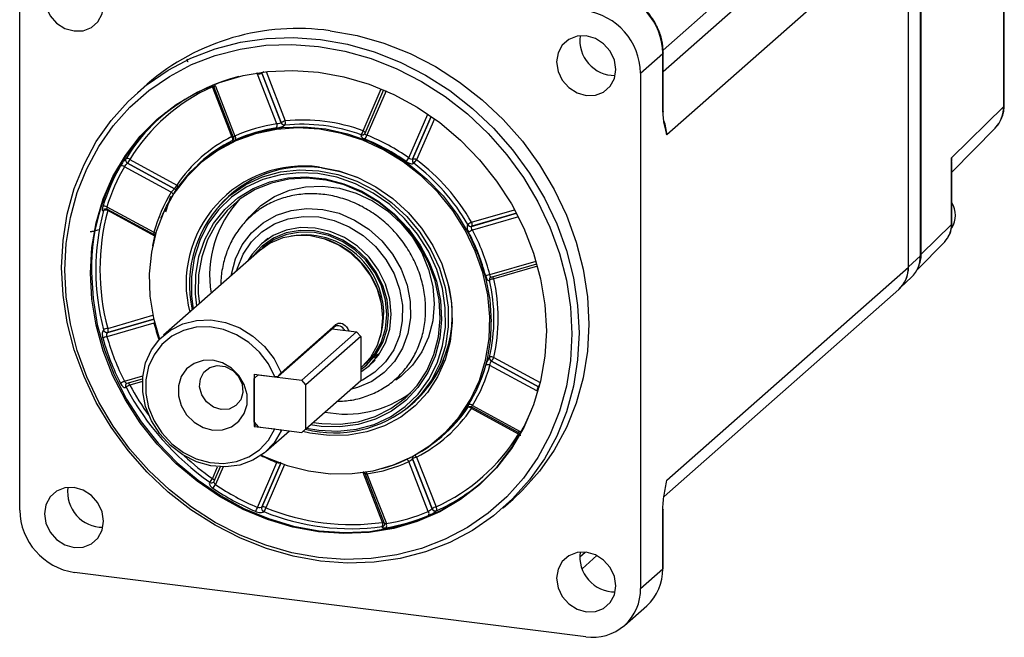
# Paper-space layout '图纸1(2)' of a CAD drawing. Header units: millimetres. Extents: x 7 to 438, y 7 to 308.
# Tile 11 of 25: x 210 to 299, y 73 to 129. Entities that reach past the tile are written whole.
import ezdxf

# ---------------------------------------------------------------- set-up
doc = ezdxf.new("R2010")
doc.units = ezdxf.units.MM
doc.linetypes.add('SLD-实线', pattern=[0])

psp = doc.layouts.new('图纸1(2)')

# ---------------------------------------------------------------- linework, layer by layer
at = {"color": 8, "linetype": 'SLD-实线', "lineweight": 25, "ltscale": 1.5}
for p, q in [((268.206, 126.436), (285.479, 141.669)), ((268.22, 124.514), (287.398, 141.427)), ((232.32, 124.487), (234.061, 120.031)), ((241.098, 119.144), (242.736, 122.923)), ((243.166, 122.739), (241.435, 118.745)), ((245.228, 116.683), (246.946, 120.647)), ((247.242, 120.443), (245.562, 116.564)), ((245.565, 116.568), (247.244, 120.441)), ((247.538, 120.232), (245.929, 116.519)), ((237.367, 115.782), (238.855, 115.499)), ((250.904, 110.506), (254.962, 111.689)), ((250.905, 110.876), (254.791, 112.009)), ((254.961, 111.691), (250.908, 110.51)), ((255.128, 111.37), (250.981, 110.161)), ((222.254, 109.617), (222.268, 109.612)), ((291.465, 107.832), (290.391, 106.833)), ((252.552, 106.14), (256.731, 107.358)), ((256.859, 106.908), (252.906, 105.756)), ((218.005, 101.286), (222.085, 102.475)), ((218.004, 100.916), (222.159, 102.127)), ((222.159, 102.129), (218.008, 100.919)), ((241.146, 97.959), (241.319, 98.104)), ((252.906, 98.663), (257.109, 96.378)), ((219.51, 96.508), (221.176, 96.994)), ((221.137, 96.495), (220.006, 96.165)), ((233.655, 89.092), (231.934, 85.121)), ((231.938, 85.125), (233.657, 89.091)), ((227.471, 87.701), (227.939, 88.782)), ((228.439, 88.759), (227.748, 87.166)), ((233.991, 88.975), (232.301, 85.076)), ((241.098, 88.25), (240.643, 88.209)), ((241.095, 88.265), (241.098, 88.25)), ((260.675, 80.622), (261.176, 81.064))]:
    psp.add_line(p, q, dxfattribs=at)
at = {"color": 7, "linetype": 'SLD-实线', "lineweight": 25, "ltscale": 1.5}
for p, q in [((299.003, 121.344), (299.003, 140.872)), ((299.056, 121.451), (299.056, 140.979)), ((291.465, 107.832), (291.465, 139.039)), ((290.391, 138.033), (268.541, 118.764)), ((290.391, 106.829), (290.391, 138.033)), ((291.547, 107.989), (291.547, 133.532)), ((210.048, 84.856), (210.048, 131.431)), ((266.172, 124.36), (268.188, 126.137)), ((268.188, 120.837), (268.188, 126.137)), ((268.22, 120.896), (268.22, 126.196)), ((233.3, 119.77), (231.542, 124.27)), ((231.938, 124.367), (231.934, 124.364)), ((231.934, 124.364), (233.694, 119.86)), ((233.698, 119.863), (231.938, 124.367)), ((266.172, 124.36), (266.172, 77.785)), ((221.574, 123.358), (220.69, 122.578)), ((229.231, 118.622), (227.471, 123.127)), ((227.599, 123.087), (229.36, 118.579)), ((227.748, 123.164), (229.507, 118.664)), ((242.946, 122.834), (241.236, 118.889)), ((294.28, 116.695), (299.003, 121.344)), ((234.019, 119.654), (234.015, 119.651)), ((294.307, 115.388), (298.25, 119.423)), ((240.927, 118.78), (240.93, 118.784)), ((229.271, 118.268), (229.274, 118.271)), ((219.654, 116.62), (219.658, 116.623)), ((294.28, 110.68), (294.28, 116.695)), ((223.754, 113.591), (219.51, 115.898)), ((219.794, 116.203), (219.79, 116.2)), ((219.79, 116.2), (224.039, 113.891)), ((224.043, 113.894), (219.794, 116.203)), ((220.006, 116.543), (224.255, 114.234)), ((226.377, 116.271), (226.131, 116.046)), ((245.675, 116.205), (245.671, 116.202)), ((294.307, 110.733), (294.307, 116.349)), ((223.668, 113.208), (223.214, 111.788)), ((229.174, 113.394), (228.852, 113.11)), ((217.938, 112.273), (222.183, 109.966)), ((217.63, 111.942), (217.626, 111.939)), ((217.69, 112.047), (217.689, 112.048)), ((217.959, 112.071), (222.211, 109.76)), ((222.254, 109.617), (218.005, 111.926)), ((250.558, 110.66), (250.562, 110.664)), ((294.28, 110.68), (291.547, 107.989)), ((217.165, 110.183), (216.69, 110.047)), ((232.471, 109.434), (231.905, 108.935)), ((291.146, 106.532), (293.665, 109.108)), ((231.712, 108.299), (223.05, 100.66)), ((252.671, 105.924), (256.798, 107.127)), ((268.541, 87.559), (290.391, 106.829)), ((252.527, 105.634), (252.523, 105.631)), ((289.686, 104.973), (290.672, 105.909)), ((268.294, 86.092), (289.514, 104.806)), ((222.183, 101.766), (217.938, 100.529)), ((233.69, 97.273), (238.64, 101.638)), ((238.468, 101.396), (238.64, 101.638)), ((217.626, 101.151), (217.63, 101.155)), ((218.008, 100.919), (218.004, 100.916)), ((238.468, 101.396), (233.42, 96.945)), ((235.548, 96.597), (240.498, 100.962)), ((238.291, 101.24), (240.498, 100.962)), ((240.498, 100.962), (240.872, 100.538)), ((240.872, 100.538), (235.922, 96.173)), ((240.872, 100.538), (240.872, 96.578)), ((241.628, 97.91), (242.194, 98.409)), ((252.523, 98.664), (252.527, 98.668)), ((256.797, 95.633), (252.552, 97.94)), ((252.69, 98.32), (256.939, 96.011)), ((256.943, 96.014), (252.694, 98.323)), ((231.245, 97.139), (231.245, 92.425)), ((231.245, 97.139), (233.116, 96.904)), ((231.619, 97.092), (231.245, 96.762)), ((231.619, 97.092), (235.548, 96.597)), ((233.42, 96.945), (233.69, 97.273)), ((240.872, 97.71), (240.972, 97.799)), ((219.765, 96.332), (221.151, 96.736)), ((231.245, 92.802), (231.245, 96.762)), ((233.42, 96.945), (233.116, 96.904)), ((235.922, 96.173), (235.548, 96.597)), ((235.922, 92.213), (240.872, 96.578)), ((235.922, 92.213), (235.922, 96.173)), ((219.658, 95.963), (219.654, 95.96)), ((256.939, 96.011), (256.943, 96.014)), ((245.388, 94.36), (245.71, 94.644)), ((250.562, 94.134), (250.558, 94.13)), ((250.878, 94.18), (255.131, 91.869)), ((255.154, 91.737), (250.905, 94.046)), ((250.981, 94.315), (255.225, 92.008)), ((231.245, 92.802), (231.619, 92.378)), ((231.245, 92.425), (231.432, 92.59)), ((231.245, 92.425), (233.116, 92.19)), ((231.619, 92.378), (235.548, 91.883)), ((232.31, 90.16), (234.425, 92.025)), ((233.69, 92.032), (233.55, 92.135)), ((233.774, 92.107), (233.69, 92.032)), ((235.548, 91.883), (235.922, 92.213)), ((247.962, 91.293), (248.215, 91.509)), ((231.542, 85.104), (233.3, 89.161)), ((246.987, 84.742), (245.228, 89.242)), ((245.562, 89.487), (247.322, 84.983)), ((247.325, 84.986), (245.565, 89.49)), ((245.929, 89.658), (247.689, 85.154)), ((228.181, 88.766), (227.607, 87.442)), ((242.858, 83.746), (241.098, 88.25)), ((241.234, 88.19), (242.996, 83.682)), ((241.435, 88.136), (243.193, 83.636)), ((227.223, 87.378), (227.227, 87.382)), ((253.762, 85.078), (254.646, 85.858)), ((231.934, 85.121), (231.938, 85.125)), ((232.124, 84.72), (232.12, 84.716)), ((247.322, 84.983), (247.325, 84.986)), ((247.724, 84.799), (247.721, 84.796)), ((268.188, 79.562), (268.188, 84.862)), ((268.22, 79.621), (268.22, 84.921)), ((242.824, 83.368), (242.827, 83.371)), ((260.882, 79.555), (262.234, 80.747)), ((261.215, 73.413), (215.005, 79.234)), ((266.172, 77.785), (268.188, 79.562)), ((264.72, 74.434), (266.736, 76.212))]:
    psp.add_line(p, q, dxfattribs=at)
at = {"color": 7, "linetype": 'SLD-实线', "lineweight": 25, "ltscale": 2.25}
for p, q in [((233.698, 119.863), (233.694, 119.86)), ((241.253, 118.911), (241.25, 118.908)), ((245.565, 116.568), (245.562, 116.564)), ((224.043, 113.894), (224.039, 113.891)), ((250.904, 110.506), (250.908, 110.51)), ((252.69, 105.935), (252.694, 105.938)), ((252.69, 98.32), (252.694, 98.323)), ((245.562, 89.487), (245.565, 89.49))]:
    psp.add_line(p, q, dxfattribs=at)
at = {"color": 7, "linetype": 'SLD-实线', "lineweight": 25, "ltscale": 1.5, "flags": 128}
for points in [[(214.96, 133.555), (214.133, 133.527), (213.387, 133.238), (212.795, 132.716), (212.415, 132.012), (212.284, 131.195), (212.415, 130.345), (212.795, 129.545), (213.387, 128.874), (214.133, 128.397), (214.96, 128.161), (215.787, 128.189), (216.532, 128.478), (217.124, 129), (217.504, 129.704), (217.635, 130.521), (217.504, 131.371), (217.124, 132.17), (216.532, 132.841), (215.787, 133.319), (214.96, 133.555)], [(238.11, 128.178), (240.554, 127.741), (242.972, 127.05), (245.337, 126.114), (247.622, 124.942), (249.803, 123.547), (251.856, 121.945), (253.758, 120.152), (255.489, 118.19), (257.029, 116.078), (258.362, 113.841), (259.474, 111.503), (260.351, 109.089), (260.984, 106.626), (261.367, 104.141), (261.495, 101.662), (261.367, 99.214), (260.984, 96.825), (260.351, 94.522), (259.474, 92.329), (258.362, 90.271), (257.029, 88.37), (255.489, 86.647), (254.646, 85.858)], [(237.226, 127.399), (239.671, 126.961), (242.088, 126.271), (244.453, 125.334), (246.738, 124.162), (248.919, 122.768), (250.972, 121.165), (252.874, 119.373), (254.605, 117.41), (256.145, 115.299), (257.478, 113.062), (258.59, 110.724), (259.467, 108.31), (260.1, 105.847), (260.483, 103.362), (260.612, 100.882), (260.483, 98.434), (260.1, 96.046), (259.467, 93.743), (258.59, 91.55), (257.478, 89.492), (256.145, 87.59), (254.605, 85.867), (252.874, 84.341), (250.972, 83.028), (248.919, 81.943), (246.738, 81.097), (244.453, 80.501), (242.088, 80.161), (239.671, 80.079), (237.226, 80.258), (234.782, 80.695), (232.364, 81.386), (230, 82.322), (227.714, 83.494), (225.533, 84.889), (223.481, 86.491), (221.578, 88.284), (219.847, 90.246), (218.307, 92.358), (216.974, 94.595), (215.863, 96.933), (214.985, 99.347), (214.352, 101.81), (213.969, 104.295), (213.841, 106.775), (213.969, 109.222), (214.352, 111.611), (214.985, 113.914), (215.863, 116.107), (216.974, 118.165), (218.307, 120.066), (219.847, 121.789), (221.578, 123.316), (223.481, 124.629), (225.533, 125.714), (227.714, 126.559), (230, 127.155), (232.364, 127.496), (234.782, 127.577), (237.226, 127.399)], [(261.26, 127.721), (260.434, 127.694), (259.688, 127.404), (259.096, 126.882), (258.716, 126.178), (258.585, 125.362), (258.716, 124.512), (259.096, 123.712), (259.688, 123.041), (260.434, 122.564), (261.26, 122.328), (262.087, 122.355), (262.833, 122.644), (263.425, 123.167), (263.805, 123.87), (263.936, 124.687), (263.805, 125.537), (263.425, 126.337), (262.833, 127.008), (262.087, 127.485), (261.26, 127.721)], [(237.049, 126.771), (239.445, 126.343), (241.814, 125.666), (244.131, 124.748), (246.371, 123.6), (248.508, 122.233), (250.52, 120.663), (252.384, 118.906), (254.081, 116.983), (255.59, 114.914), (256.897, 112.721), (257.986, 110.43), (258.845, 108.064), (259.466, 105.651), (259.841, 103.215), (259.967, 100.785), (259.841, 98.386), (259.466, 96.046), (258.845, 93.788), (257.986, 91.64), (256.897, 89.622), (255.59, 87.759), (254.081, 86.071), (252.384, 84.575), (250.52, 83.288), (248.508, 82.225), (246.371, 81.396), (244.131, 80.812), (241.814, 80.478), (239.445, 80.398), (237.049, 80.574), (234.654, 81.002), (232.285, 81.679), (229.967, 82.596), (227.728, 83.745), (225.591, 85.112), (223.579, 86.682), (221.714, 88.439), (220.018, 90.362), (218.509, 92.431), (217.202, 94.623), (216.113, 96.915), (215.253, 99.28), (214.633, 101.694), (214.257, 104.129), (214.132, 106.56), (214.257, 108.958), (214.633, 111.299), (215.253, 113.556), (216.113, 115.705), (217.202, 117.722), (218.509, 119.585), (220.018, 121.274), (221.714, 122.77), (223.579, 124.057), (225.591, 125.12), (227.728, 125.949), (229.967, 126.533), (232.285, 126.867), (234.654, 126.946), (237.049, 126.771)], [(237.049, 82.899), (234.742, 83.321), (232.463, 83.998), (230.242, 84.923), (228.107, 86.083), (226.084, 87.465), (224.199, 89.05), (222.476, 90.82), (220.936, 92.751), (219.598, 94.819), (218.48, 96.999), (217.596, 99.262), (216.956, 101.581), (216.569, 103.927), (216.439, 106.269), (216.569, 108.579), (216.956, 110.826), (217.596, 112.984), (218.48, 115.025), (219.598, 116.923), (220.936, 118.654), (222.476, 120.197), (224.199, 121.532), (226.084, 122.643), (228.107, 123.515), (230.242, 124.137), (232.463, 124.502), (234.742, 124.605), (237.049, 124.445), (239.357, 124.024), (241.636, 123.347), (243.856, 122.422), (245.992, 121.262), (248.015, 119.88), (249.9, 118.294), (251.623, 116.525), (253.163, 114.594), (254.5, 112.526), (255.618, 110.346), (256.503, 108.082), (257.143, 105.763), (257.53, 103.418), (257.659, 101.076), (257.53, 98.766), (257.143, 96.518), (256.503, 94.361), (255.618, 92.32), (254.5, 90.422), (253.163, 88.691), (251.623, 87.148), (249.9, 85.812), (248.015, 84.702), (245.992, 83.83), (243.856, 83.207), (241.636, 82.842), (239.357, 82.739), (237.049, 82.899)], [(268.22, 120.896), (268.213, 120.869), (268.188, 120.837)], [(237.155, 119.287), (235.186, 119.408), (233.249, 119.272), (231.377, 118.881), (229.599, 118.242), (227.945, 117.365), (226.442, 116.265), (225.116, 114.96), (223.987, 113.471), (223.074, 111.823), (222.393, 110.042), (221.953, 108.158), (221.764, 106.203), (221.827, 104.207), (222.142, 102.204), (222.678, 100.299)], [(222.837, 111.283), (223.315, 112.331), (224.286, 113.946), (225.469, 115.395), (226.845, 116.654), (228.392, 117.702), (230.084, 118.522), (231.893, 119.102), (233.789, 119.43), (235.742, 119.502), (237.719, 119.317), (239.689, 118.877), (241.617, 118.191), (243.474, 117.268), (245.228, 116.125), (246.85, 114.78), (248.315, 113.255), (249.597, 111.575), (250.676, 109.768), (251.535, 107.863), (252.158, 105.892), (252.536, 103.888), (252.663, 101.882)], [(231.906, 89.836), (232.303, 89.647), (234.212, 88.902), (236.169, 88.401), (238.142, 88.152), (240.099, 88.16), (242.008, 88.424), (243.837, 88.94), (245.556, 89.699), (247.138, 90.69), (248.555, 91.895), (249.786, 93.295), (250.808, 94.867), (251.607, 96.585), (252.169, 98.421), (252.484, 100.344), (252.547, 102.324), (252.357, 104.328), (251.918, 106.322), (251.237, 108.275), (250.324, 110.153), (249.195, 111.926), (247.869, 113.566), (246.366, 115.044), (244.712, 116.338), (242.934, 117.425), (241.062, 118.287), (239.125, 118.911), (237.155, 119.287), (237.155, 119.287)], [(229.329, 118.309), (229.314, 118.297), (229.274, 118.271)], [(237.155, 115.859), (238.902, 115.51), (240.612, 114.911), (242.248, 114.074), (243.776, 113.017), (245.162, 111.764), (246.378, 110.34), (247.397, 108.775), (248.198, 107.104), (248.763, 105.362), (249.081, 103.586), (249.145, 101.814), (248.954, 100.083), (248.511, 98.431), (247.826, 96.892), (246.913, 95.5), (245.793, 94.284), (244.488, 93.271), (243.027, 92.481), (241.442, 91.931), (239.764, 91.634), (238.031, 91.595), (236.28, 91.816), (235.637, 91.962)], [(235.977, 92.261), (237.093, 92.07), (238.807, 91.991), (240.482, 92.172), (242.081, 92.61), (243.567, 93.295), (244.907, 94.212), (246.072, 95.34), (247.035, 96.654), (247.776, 98.125), (248.276, 99.72), (248.526, 101.404), (248.519, 103.138), (248.257, 104.884), (247.744, 106.603), (246.992, 108.256), (246.018, 109.807), (244.843, 111.221), (243.495, 112.467), (242.002, 113.516), (240.399, 114.345), (238.721, 114.935), (237.006, 115.274), (235.291, 115.354), (233.616, 115.173), (232.018, 114.735), (230.532, 114.05), (229.192, 113.133), (228.027, 112.005), (227.063, 110.691), (226.323, 109.219), (225.823, 107.624), (225.573, 105.941), (225.579, 104.207), (225.73, 103.023)], [(226.054, 103.309), (225.938, 104.396), (225.966, 106.11), (226.253, 107.766), (226.794, 109.327), (227.575, 110.756), (228.578, 112.018), (229.78, 113.085), (231.152, 113.931), (232.662, 114.536), (234.275, 114.887), (235.953, 114.975), (237.657, 114.799), (239.346, 114.361), (240.982, 113.673), (242.526, 112.75), (243.941, 111.615), (245.194, 110.294), (246.257, 108.817), (247.104, 107.22), (247.715, 105.539), (248.077, 103.815), (248.179, 102.088), (248.021, 100.397), (247.606, 98.784), (246.943, 97.285), (246.049, 95.935), (244.943, 94.767), (243.653, 93.808), (242.207, 93.08), (240.641, 92.601), (238.991, 92.38), (237.295, 92.425), (236.325, 92.568)], [(236.573, 92.787), (237.361, 92.676), (239.029, 92.632), (240.651, 92.849), (242.191, 93.321), (243.612, 94.036), (244.881, 94.979), (245.968, 96.128), (246.848, 97.454), (247.499, 98.928), (247.908, 100.515), (248.063, 102.177), (247.962, 103.875), (247.607, 105.57), (247.006, 107.222), (246.173, 108.793), (245.128, 110.245), (243.896, 111.544), (242.504, 112.66), (240.987, 113.567), (239.378, 114.244), (237.717, 114.674), (236.042, 114.848), (234.392, 114.761), (232.806, 114.416), (231.321, 113.821), (229.972, 112.989), (228.791, 111.94), (227.805, 110.699), (227.037, 109.295), (226.506, 107.76), (226.223, 106.131), (226.196, 104.446), (226.289, 103.516)], [(238.855, 115.499), (239.117, 115.43), (240.551, 114.938)], [(230.495, 110.982), (230.814, 111.379), (231.858, 112.391), (233.075, 113.192), (234.431, 113.761), (235.89, 114.082), (237.411, 114.146), (238.953, 113.951), (240.474, 113.503), (241.932, 112.815), (243.289, 111.904), (244.505, 110.796)], [(229.185, 106.07), (229.202, 106.178), (229.564, 107.56), (230.173, 108.822), (231.01, 109.924), (232.048, 110.831), (233.252, 111.514), (234.585, 111.95), (236.004, 112.126), (237.462, 112.036), (238.914, 111.683), (240.312, 111.078), (241.612, 110.241), (242.772, 109.198)], [(229.658, 106.488), (229.727, 106.735), (230.242, 107.989), (230.989, 109.097), (231.942, 110.02), (233.069, 110.727), (234.331, 111.194), (235.686, 111.404), (237.088, 111.351), (238.488, 111.037), (239.839, 110.472), (241.095, 109.675), (242.214, 108.674)], [(240.872, 97.347), (241.628, 97.91), (242.483, 98.853), (243.118, 99.971), (243.51, 101.221), (243.642, 102.557), (243.51, 103.925), (243.118, 105.275), (242.483, 106.553), (241.628, 107.71), (240.586, 108.703), (239.398, 109.494), (238.108, 110.05), (236.767, 110.353), (235.425, 110.388), (234.135, 110.157), (232.947, 109.666), (231.905, 108.935), (231.05, 107.993), (230.654, 107.366)], [(244.505, 110.796), (245.55, 109.521), (246.393, 108.113), (247.012, 106.612), (247.39, 105.057), (247.517, 103.493), (247.39, 101.96), (247.011, 100.501), (246.392, 99.156), (245.548, 97.961), (244.503, 96.949), (244.037, 96.603)], [(240.872, 97.569), (241.425, 97.998), (242.257, 98.915), (242.875, 100.002), (243.256, 101.219), (243.384, 102.518), (243.256, 103.849), (242.875, 105.162), (242.257, 106.405), (241.425, 107.531), (240.412, 108.497), (239.255, 109.266), (238.001, 109.808), (236.696, 110.102), (235.391, 110.137), (234.136, 109.911), (232.98, 109.434), (231.967, 108.723), (231.135, 107.806), (231.102, 107.761)], [(240.972, 97.799), (241.787, 98.696), (242.392, 99.761), (242.764, 100.952), (242.89, 102.224), (242.764, 103.527), (242.392, 104.812), (241.787, 106.029), (240.972, 107.132), (239.98, 108.078), (238.848, 108.83), (237.62, 109.361), (236.342, 109.648), (235.065, 109.683), (233.836, 109.462), (232.704, 108.995), (231.712, 108.299)], [(241.319, 98.104), (241.326, 98.111), (242.14, 99.008), (242.745, 100.073), (243.118, 101.264), (243.244, 102.536), (243.118, 103.839), (242.745, 105.124), (242.14, 106.341), (241.326, 107.444), (240.334, 108.39), (239.202, 109.142), (237.973, 109.672), (236.696, 109.96), (235.418, 109.994), (234.19, 109.774), (233.058, 109.306), (232.066, 108.611), (231.892, 108.451)], [(242.772, 109.198), (243.754, 107.983), (244.527, 106.635), (245.066, 105.198), (245.354, 103.718), (245.382, 102.241), (245.148, 100.817), (244.66, 99.489), (243.934, 98.302), (242.993, 97.293), (241.868, 96.495), (240.594, 95.933), (239.935, 95.752)], [(242.214, 108.674), (243.156, 107.503), (243.891, 106.201), (244.392, 104.813), (244.644, 103.386), (244.637, 101.969), (244.371, 100.61), (243.857, 99.355), (243.11, 98.248), (242.157, 97.325), (241.03, 96.618), (240.789, 96.505)], [(216.546, 106.324), (216.675, 103.986), (217.062, 101.645), (217.7, 99.33), (218.583, 97.071), (219.699, 94.895), (221.034, 92.831), (222.571, 90.904), (224.291, 89.138), (226.173, 87.555), (228.192, 86.176), (230.323, 85.018), (232.54, 84.095), (234.814, 83.419), (237.117, 82.998), (239.42, 82.839), (241.694, 82.941), (243.911, 83.306), (246.042, 83.927), (248.061, 84.797), (249.943, 85.906), (251.663, 87.238), (253.2, 88.778), (254.535, 90.507), (255.651, 92.401), (256.32, 93.878)], [(233.69, 92.032), (233.044, 90.949), (232.18, 90.048), (231.131, 89.366), (229.942, 88.931), (228.66, 88.761), (227.338, 88.862), (226.03, 89.231), (224.79, 89.852), (223.667, 90.7), (222.709, 91.741), (221.953, 92.931), (221.432, 94.223), (221.166, 95.563), (221.166, 96.897), (221.432, 98.17), (221.953, 99.331), (222.709, 100.331), (223.667, 101.13), (224.79, 101.695), (226.03, 102.004), (227.338, 102.043), (228.66, 101.812), (229.942, 101.318), (231.131, 100.584), (232.18, 99.637), (233.044, 98.519), (233.69, 97.273)], [(233.116, 96.904), (232.528, 98.072), (231.732, 99.124), (230.762, 100.017), (229.657, 100.713), (228.464, 101.184), (227.231, 101.41), (226.009, 101.382), (224.849, 101.102), (223.799, 100.58), (222.901, 99.838), (222.193, 98.907), (221.704, 97.826), (221.455, 96.638), (221.455, 95.393), (221.704, 94.143), (222.193, 92.938), (222.901, 91.829), (223.799, 90.861), (224.849, 90.074), (226.009, 89.502), (227.231, 89.166), (228.464, 89.081), (229.657, 89.251), (230.762, 89.669), (231.732, 90.317), (232.528, 91.169), (233.116, 92.19)], [(242.473, 98.949), (242.052, 98.665), (241.552, 98.394)], [(227.503, 92.095), (228.386, 92.112), (229.198, 92.383), (229.872, 92.887), (230.354, 93.582), (230.605, 94.413), (230.605, 95.312), (230.354, 96.207), (229.872, 97.024), (229.198, 97.697), (228.386, 98.173), (227.503, 98.412), (226.621, 98.395), (225.809, 98.124), (225.135, 97.62), (224.653, 96.925), (224.402, 96.094), (224.402, 95.195), (224.653, 94.301), (225.135, 93.484), (225.809, 92.81), (226.621, 92.334), (227.503, 92.095)], [(228.269, 93.949), (227.559, 94.172), (226.946, 94.632), (226.51, 95.268), (226.313, 95.992), (226.38, 96.709), (226.701, 97.319), (227.235, 97.742), (227.908, 97.92), (228.63, 97.829), (229.303, 97.482), (229.836, 96.924), (230.158, 96.233), (230.225, 95.5), (230.027, 94.825), (229.592, 94.299), (228.979, 93.993), (228.269, 93.949)], [(250.562, 94.134), (250.592, 94.17), (250.606, 94.183)], [(214.96, 86.888), (214.133, 86.86), (213.387, 86.571), (212.795, 86.049), (212.415, 85.345), (212.284, 84.528), (212.415, 83.678), (212.795, 82.879), (213.387, 82.207), (214.133, 81.73), (214.96, 81.494), (215.787, 81.522), (216.532, 81.811), (217.124, 82.333), (217.504, 83.037), (217.635, 83.854), (217.504, 84.704), (217.124, 85.504), (216.532, 86.175), (215.787, 86.652), (214.96, 86.888)], [(268.22, 84.921), (268.213, 84.894), (268.188, 84.862)], [(261.26, 81.055), (260.434, 81.027), (259.688, 80.738), (259.096, 80.216), (258.716, 79.512), (258.585, 78.695), (258.716, 77.845), (259.096, 77.045), (259.688, 76.374), (260.434, 75.897), (261.26, 75.661), (262.087, 75.689), (262.833, 75.978), (263.425, 76.5), (263.805, 77.204), (263.936, 78.021), (263.805, 78.871), (263.425, 79.67), (262.833, 80.341), (262.087, 80.819), (261.26, 81.055)], [(268.188, 79.562), (268.213, 79.594), (268.22, 79.621)]]:
    psp.add_lwpolyline(points, dxfattribs=at)
at = {"color": 8, "linetype": 'SLD-实线', "lineweight": 25, "ltscale": 1.5, "flags": 128}
for points in [[(268.22, 126.196), (268.213, 126.168), (268.188, 126.137)], [(231.916, 124.437), (231.918, 124.424), (231.934, 124.364)], [(231.92, 124.438), (231.921, 124.427), (231.938, 124.367)], [(299.003, 121.344), (299.047, 121.407), (299.056, 121.451)], [(229.326, 118.307), (229.31, 118.293), (229.271, 118.268)], [(228.852, 113.11), (229.135, 113.349), (230.497, 114.281), (232.007, 114.977), (233.631, 115.423), (235.334, 115.607), (237.076, 115.525), (238.819, 115.181), (240.524, 114.581), (242.153, 113.738), (243.67, 112.672), (245.041, 111.406), (246.234, 109.969), (247.224, 108.393), (247.988, 106.713), (248.51, 104.966), (248.777, 103.191), (248.783, 101.429), (248.529, 99.718), (248.021, 98.097), (247.268, 96.602), (246.289, 95.267), (245.388, 94.36)], [(223.754, 113.591), (223.799, 113.556), (223.839, 113.519), (223.871, 113.48), (223.895, 113.443), (223.909, 113.407), (223.913, 113.375), (223.908, 113.348), (223.908, 113.348)], [(294.307, 110.733), (294.302, 110.711), (294.28, 110.68)], [(222.069, 108.703), (222.08, 108.763), (222.254, 109.617)], [(252.627, 105.906), (252.647, 105.918), (252.69, 105.935)], [(222.183, 101.766), (222.234, 101.772), (222.243, 101.773)], [(241.693, 98.533), (241.725, 98.542), (242.222, 98.703)], [(256.939, 96.011), (256.997, 95.987), (257.01, 95.983)], [(256.943, 96.014), (257, 95.99), (257.011, 95.987)], [(250.558, 94.13), (250.588, 94.166), (250.603, 94.18)], [(233.314, 89.219), (233.312, 89.21), (233.3, 89.161)], [(241.098, 88.25), (241.146, 88.262), (241.186, 88.271)]]:
    psp.add_lwpolyline(points, dxfattribs=at)
at = {"color": 7, "linetype": 'SLD-实线', "lineweight": 25, "ltscale": 2.25}
for centre, radius, start, end in [((262.401, 126.03), 5.788, 1.05871, 81.76054), ((260.385, 124.253), 5.788, 1.05871, 81.76054), ((235.139, 107.595), 20.796, 81.78749, 130.71531), ((263.861, 127.318), 3.181, 172.84987, 269.96938), ((234.379, 106.79), 17.839, 104.6931, 181.49638), ((234.458, 107.68), 16.954, 114.33976, 148.47948), ((234.33, 107.623), 17.212, 130.11447, 148.47317), ((235.257, 105.996), 13.912, 98.08722, 114.41557), ((235.19, 105.867), 13.664, 98.08722, 114.41557), ((232.883, 119.617), 0.444, 329.9852, 20.10059), ((233.996, 119.973), 0.323, 200.59582, 273.32766), ((234.368, 118.886), 1.185, 105.01908, 124.46144), ((234, 119.977), 0.323, 200.59585, 273.3271), ((233.622, 119.889), 0.461, 329.33076, 17.82648), ((235.563, 104.047), 15.683, 69.98737, 95.65112), ((235.634, 104.14), 15.968, 69.98737, 95.65112), ((235.145, 106.9), 13.13, 116.77491, 146.04434), ((228.969, 118.412), 0.336, 335.31284, 38.92341), ((229.228, 118.457), 0.347, 334.67971, 36.62984), ((240.283, 119.304), 0.83, 321.16726, 348.87505), ((240.573, 118.952), 0.887, 320.52511, 346.50921), ((234.684, 101.853), 17.794, 54.63372, 68.32023), ((234.742, 101.91), 18.117, 54.63372, 68.32023), ((235.09, 106.747), 12.909, 116.77898, 132.45398), ((219.932, 116.478), 0.312, 152.92342, 242.97062), ((219.936, 116.481), 0.312, 152.92288, 242.97066), ((219.765, 116.289), 0.35, 46.48486, 107.66143), ((243.719, 117.587), 1.759, 315.92425, 329.08955), ((234.953, 106.943), 18.193, 150.24697, 162.88873), ((235.089, 106.993), 17.945, 150.24697, 162.88873), ((219.27, 115.63), 0.359, 48.24985, 108.16685), ((218.909, 116.991), 1.185, 318.3578, 337.80016), ((235.7, 105.35), 10.609, 82.11658, 194.2095), ((235.866, 105.559), 10.333, 81.64543, 139.6704), ((245.855, 116.455), 0.313, 159.53522, 234.01597), ((245.859, 116.458), 0.313, 159.53519, 234.01546), ((245.7, 116.197), 0.395, 54.63338, 110.01799), ((244.226, 117.639), 2.038, 315.29883, 326.66472), ((234.401, 101.336), 18.66, 29.99041, 52.82884), ((234.45, 101.38), 18.999, 29.99041, 52.82884), ((235.727, 105.932), 9.931, 104.12774, 131.28932), ((223.157, 114.682), 1.185, 318.3578, 337.80016), ((235.604, 106.302), 13.912, 148.40367, 164.73202), ((236.073, 105.238), 10.682, 132.52923, 192.40219), ((217.728, 111.892), 0.435, 61.0011, 111.88796), ((237.264, 106.088), 10.048, 136.87548, 189.37478), ((292.53, 111.499), 2.104, 327.64002, 32.42455), ((237.79, 106.549), 20.87, 165.02188, 194.97812), ((237.89, 106.606), 20.585, 165.02188, 194.97812), ((217.861, 111.875), 0.244, 128.07292, 164.64882), ((217.865, 111.878), 0.244, 128.57238, 164.64534), ((217.8, 111.529), 0.447, 62.75574, 112.4052), ((250.832, 110.811), 0.313, 208.80327, 283.28403), ((251.803, 109.047), 2.038, 116.15452, 127.52042), ((250.836, 110.814), 0.313, 208.80378, 283.28406), ((250.557, 110.69), 0.395, 332.80126, 28.18586), ((235.776, 102.55), 7.178, 343.27587, 99.54337), ((251.689, 108.551), 1.759, 113.7297, 126.895), ((234.949, 101.553), 17.794, 14.49902, 28.18552), ((235.012, 101.604), 18.117, 14.49902, 28.18552), ((235.37, 102.191), 7.514, 10.14372, 72.67553), ((288.842, 107.789), 2.623, 314.22168, 0.94745), ((288.982, 107.968), 2.565, 334.16965, 0.45479), ((287.724, 106.783), 2.667, 312.15804, 0.97766), ((287.717, 106.784), 2.67, 314.22168, 0.94745), ((252.65, 105.258), 0.887, 96.31004, 122.29413), ((238.396, 102.524), 10.759, 304.06763, 17.38291), ((252.963, 104.927), 0.83, 93.9442, 121.65199), ((237.236, 102.151), 15.683, 347.16813, 12.83187), ((237.336, 102.209), 15.968, 347.16813, 12.83187), ((239.303, 101.514), 13.365, 285.10263, 1.57928), ((217.936, 101.228), 0.32, 193.94394, 282.29037), ((218.106, 100.396), 0.895, 96.48292, 122.12832), ((217.94, 101.232), 0.32, 193.94346, 282.29035), ((217.657, 101.1), 0.395, 332.80126, 28.18586), ((218.075, 99.594), 0.945, 98.31739, 122.63452), ((240.35, 106.943), 23.708, 196.04566, 206.63888), ((240.412, 106.993), 23.385, 196.04566, 206.63888), ((239.09, 102.103), 9.973, 311.58905, 338.63238), ((238.995, 101.553), 13.664, 328.40367, 344.73202), ((239.131, 101.604), 13.912, 328.40367, 344.73202), ((252.348, 97.545), 0.444, 62.71865, 112.83404), ((252.841, 98.606), 0.323, 169.49159, 242.22342), ((252.845, 98.609), 0.323, 169.49214, 242.22339), ((252.711, 98.245), 0.461, 64.99276, 113.48849), ((251.809, 99.111), 1.185, 318.3578, 337.80016), ((220.1, 95.029), 1.592, 111.77875, 126.27176), ((220.712, 94.553), 1.76, 113.64921, 126.76771), ((241.545, 107.637), 24.805, 208.0749, 234.74435), ((239.535, 103.402), 9.865, 258.88179, 306.2671), ((238.513, 102.485), 10.643, 255.65844, 310.23645), ((250.741, 94.065), 0.347, 46.1894, 108.13954), ((240.014, 101.38), 13.13, 296.77491, 326.04434), ((239.85, 101.349), 12.915, 310.36919, 326.03633), ((250.663, 93.813), 0.336, 43.89584, 107.5064), ((240.701, 100.601), 16.954, 294.33976, 328.47948), ((239.478, 101.91), 13.912, 278.08722, 294.41557), ((246.236, 88.513), 1.185, 105.01908, 124.46144), ((225.96, 88.603), 1.76, 316.05154, 329.17003), ((240.622, 100.49), 17.223, 294.3523, 312.69855), ((217.559, 86.484), 3.179, 172.48077, 270.33847), ((226.355, 87.937), 1.592, 316.54749, 331.04049), ((240.707, 106.539), 23.708, 236.18036, 246.77358), ((240.764, 106.594), 23.385, 236.18036, 246.77358), ((215.835, 84.963), 5.788, 181.05871, 261.76054), ((230.631, 85.357), 0.945, 320.18472, 344.50185), ((232.235, 85.015), 0.32, 160.52887, 248.8753), ((232.239, 85.018), 0.32, 160.52889, 248.87578), ((232.073, 84.754), 0.395, 54.63338, 110.01799), ((231.431, 85.287), 0.895, 320.69093, 346.33633), ((239.996, 104.048), 20.87, 247.84113, 277.79736), ((240.065, 104.14), 20.585, 247.84113, 277.79736), ((240.099, 101.312), 17.945, 279.93052, 292.57228), ((246.691, 84.538), 0.359, 334.65239, 34.56939), ((247.615, 85.089), 0.312, 199.84862, 289.89582), ((247.996, 84.009), 1.185, 105.01908, 124.46144), ((247.618, 85.092), 0.312, 199.84858, 289.89637), ((247.407, 84.946), 0.35, 335.15782, 36.33438), ((242.438, 83.592), 0.447, 330.41405, 20.06351), ((240.032, 101.184), 18.193, 279.93052, 292.57228), ((242.789, 83.609), 0.244, 278.17254, 314.48641), ((242.792, 83.613), 0.244, 278.17391, 314.24686), ((242.79, 83.475), 0.435, 330.93128, 21.81814), ((263.86, 80.65), 3.179, 172.48077, 270.33847), ((263.77, 79.487), 4.418, 312.15804, 0.97766), ((261.86, 77.678), 4.314, 261.39863, 1.42061)]:
    psp.add_arc(centre, radius, start, end, dxfattribs=at)
at = {"color": 8, "linetype": 'SLD-实线', "lineweight": 25, "ltscale": 2.25}
for centre, radius, start, end in [((231.032, 124.13), 0.529, 15.35593, 27.9082), ((232.401, 123.745), 0.776, 112.53663, 126.68118), ((226.987, 122.874), 0.545, 27.5356, 40.83035), ((227.697, 122.381), 0.779, 99.96174, 106.89676), ((227.34, 122.975), 0.451, 24.84291, 50.57417), ((296.287, 121.3), 2.716, 316.27119, 0.92817), ((265.24, 118.742), 3.301, 0.37577, 23.16299), ((229.447, 117.917), 0.738, 98.78189, 107.04554), ((241.021, 119.024), 0.261, 248.91966, 312.65441), ((241.024, 119.027), 0.261, 248.93338, 312.07195), ((240.981, 118.855), 0.312, 21.59302, 67.86158), ((223.98, 113.852), 0.47, 30.13694, 54.35785), ((224.181, 114.146), 0.292, 240.86622, 278.39061), ((224.185, 114.15), 0.292, 240.87352, 278.07388), ((217.332, 112.229), 0.738, 335.7737, 344.03736), ((292.058, 110.644), 2.223, 316.28351, 0.91585), ((222.046, 109.574), 0.415, 44.79373, 70.68571), ((222.072, 109.746), 0.223, 324.64402, 10.68426), ((252.604, 105.675), 0.312, 14.95767, 61.22622), ((252.772, 105.695), 0.257, 129.44137, 194.45699), ((252.781, 105.697), 0.261, 130.74729, 193.88587), ((239.362, 106.188), 17.739, 194.43381, 199.52098), ((219.883, 96.099), 0.268, 128.41238, 211.33328), ((219.895, 96.101), 0.275, 131.75721, 210.2816), ((219.704, 96.085), 0.312, 14.95767, 61.22622), ((241.456, 107.594), 24.305, 208.04896, 215.78802), ((256.352, 96.575), 0.815, 316.47803, 329.94265), ((256.594, 95.145), 0.529, 54.91104, 67.46332), ((250.232, 94.349), 0.738, 335.7737, 344.03736), ((254.439, 92.056), 0.783, 335.9332, 342.76977), ((254.843, 91.289), 0.545, 41.98889, 55.28364), ((254.986, 91.626), 0.451, 32.24508, 57.97634), ((241.491, 107.555), 24.305, 227.03122, 234.77029), ((239.834, 105.653), 17.739, 243.29826, 248.38544), ((244.918, 89.113), 0.336, 22.44126, 67.88359), ((245.832, 89.596), 0.292, 164.42864, 201.95303), ((245.837, 89.599), 0.292, 164.74537, 201.94573), ((245.515, 89.434), 0.47, 28.4614, 52.6823), ((241.03, 88.049), 0.415, 12.13354, 38.02552), ((227.39, 87.595), 0.274, 232.4903, 312.44156), ((227.394, 87.599), 0.275, 232.53764, 311.06204), ((227.353, 87.412), 0.312, 21.59302, 67.86158), ((243.075, 83.04), 0.738, 98.78189, 107.04554)]:
    psp.add_arc(centre, radius, start, end, dxfattribs=at)
at = {"color": 7, "linetype": 'SLD-实线', "lineweight": 25, "ltscale": 1.5}
for points, knots in [([(268.22, 126.196), (268.213, 126.393), (268.194, 126.949), (267.983, 127.869), (267.53, 128.9), (266.877, 129.836), (266.056, 130.633), (265.104, 131.249), (264.163, 131.633), (263.549, 131.739), (263.293, 131.783)], [0, 0, 0, 0, 0.074987, 0.211982, 0.349387, 0.487107, 0.625047, 0.763125, 0.901243, 1, 1, 1, 1]), ([(225.269, 125.375), (225.264, 125.384), (225.255, 125.399), (225.244, 125.419), (225.235, 125.437), (225.227, 125.457), (225.216, 125.483), (225.205, 125.514), (225.193, 125.545), (225.183, 125.571), (225.176, 125.59), (225.171, 125.6), (225.17, 125.604)], [0, 0, 0, 0, 0.117233, 0.213082, 0.271807, 0.35693, 0.472312, 0.614235, 0.756158, 0.868693, 0.948719, 1, 1, 1, 1]), ([(231.542, 124.27), (231.615, 124.275), (231.698, 124.287), (231.843, 124.32), (231.903, 124.342), (231.934, 124.364)], [0, 0, 0, 0, 0.5, 0.5, 1, 1, 1, 1]), ([(227.44, 123.248), (227.444, 123.247), (227.477, 123.238), (227.537, 123.188), (227.588, 123.13), (227.596, 123.091), (227.597, 123.087)], [0, 0, 0, 0, 0.0561885, 0.4882645, 0.9496691, 1, 1, 1, 1]), ([(298.206, 119.399), (298.235, 119.421), (298.48, 119.609), (298.778, 120.13), (299.025, 120.814), (299.047, 121.271), (299.056, 121.451)], [0, 0, 0, 0, 0.049366, 0.409248, 0.767288, 1, 1, 1, 1]), ([(268.188, 120.837), (268.188, 120.618), (268.201, 120.415), (268.243, 120.033), (268.272, 119.854), (268.372, 119.353), (268.457, 119.059), (268.541, 118.764)], [0, 0, 0, 0, 0.25, 0.25, 0.5, 0.5, 1, 1, 1, 1]), ([(233.268, 119.395), (233.409, 119.415), (233.57, 119.453), (233.845, 119.546), (233.958, 119.601), (234.015, 119.651)], [0, 0, 0, 0, 0.5, 0.5, 1, 1, 1, 1]), ([(233.694, 119.86), (233.665, 119.834), (233.604, 119.811), (233.458, 119.779), (233.374, 119.771), (233.3, 119.77)], [0, 0, 0, 0, 0.5, 0.5, 1, 1, 1, 1]), ([(268.541, 118.764), (268.541, 118.767), (268.534, 118.835), (268.507, 119.036), (268.466, 119.261), (268.425, 119.421), (268.419, 119.448)], [0, 0, 0, 0, 0.014046, 0.303197, 0.883617, 1, 1, 1, 1]), ([(229.358, 118.577), (229.361, 118.572), (229.381, 118.538), (229.384, 118.47), (229.373, 118.393), (229.349, 118.34), (229.33, 118.312), (229.322, 118.303), (229.322, 118.303), (229.323, 118.304)], [0, 0, 0, 0, 0.050809, 0.308969, 0.518813, 0.692299, 0.827275, 0.945074, 1, 1, 1, 1]), ([(240.927, 118.78), (240.874, 118.729), (240.879, 118.66), (241.001, 118.517), (241.116, 118.444), (241.257, 118.388)], [0, 0, 0, 0, 0.5, 0.5, 1, 1, 1, 1]), ([(241.232, 118.893), (241.221, 118.869), (241.209, 118.841), (241.199, 118.833), (241.197, 118.832)], [0, 0, 0, 0, 0.886904, 1, 1, 1, 1]), ([(229.271, 118.268), (229.218, 118.219), (229.217, 118.197), (229.316, 118.213), (229.415, 118.251), (229.542, 118.309)], [0, 0, 0, 0, 0.5, 0.5, 1, 1, 1, 1]), ([(219.654, 116.62), (219.595, 116.569), (219.506, 116.47), (219.322, 116.232), (219.229, 116.094), (219.158, 115.971)], [0, 0, 0, 0, 0.5, 0.5, 1, 1, 1, 1]), ([(245.562, 116.564), (245.532, 116.539), (245.478, 116.54), (245.356, 116.586), (245.288, 116.63), (245.228, 116.683)], [0, 0, 0, 0, 0.5, 0.5, 1, 1, 1, 1]), ([(294.28, 116.695), (294.281, 116.692), (294.298, 116.575), (294.281, 116.46), (294.264, 116.348)], [0, 0, 0, 0, 0.027163, 1, 1, 1, 1]), ([(219.51, 115.898), (219.551, 115.955), (219.605, 116.019), (219.71, 116.129), (219.759, 116.176), (219.79, 116.2)], [0, 0, 0, 0, 0.5, 0.5, 1, 1, 1, 1]), ([(244.983, 116.364), (245.109, 116.274), (245.255, 116.205), (245.507, 116.145), (245.613, 116.154), (245.671, 116.202)], [0, 0, 0, 0, 0.5, 0.5, 1, 1, 1, 1]), ([(224.039, 113.891), (224.011, 113.864), (223.963, 113.817), (223.856, 113.707), (223.8, 113.645), (223.754, 113.591)], [0, 0, 0, 0, 0.5, 0.5, 1, 1, 1, 1]), ([(243.796, 110.158), (243.601, 110.356), (243.042, 110.919), (242.006, 111.723), (240.679, 112.491), (239.269, 113.049), (237.814, 113.385), (236.351, 113.49), (234.917, 113.359), (233.546, 112.998), (232.275, 112.416), (231.135, 111.628), (230.152, 110.655), (229.353, 109.522), (228.748, 108.256), (228.38, 106.887), (228.218, 105.868), (228.247, 105.313), (228.251, 105.246)], [0, 0, 0, 0, 0.03695, 0.105473, 0.174061, 0.242641, 0.311183, 0.379647, 0.447988, 0.516164, 0.584156, 0.651978, 0.71968, 0.787335, 0.855011, 0.922784, 0.990703, 1, 1, 1, 1]), ([(217.565, 112.296), (217.523, 112.158), (217.506, 112.041), (217.529, 111.908), (217.568, 111.894), (217.626, 111.939)], [0, 0, 0, 0, 0.5, 0.5, 1, 1, 1, 1]), ([(217.711, 112.066), (217.714, 112.069), (217.721, 112.074), (217.768, 112.097), (217.859, 112.111), (217.924, 112.084), (217.959, 112.069)], [0, 0, 0, 0, 0.148193, 0.3588916, 0.6634846, 1, 1, 1, 1]), ([(250.558, 110.66), (250.503, 110.609), (250.481, 110.505), (250.509, 110.247), (250.56, 110.094), (250.633, 109.957)], [0, 0, 0, 0, 0.5, 0.5, 1, 1, 1, 1]), ([(250.981, 110.161), (250.936, 110.227), (250.901, 110.3), (250.87, 110.427), (250.876, 110.48), (250.904, 110.506)], [0, 0, 0, 0, 0.5, 0.5, 1, 1, 1, 1]), ([(293.647, 109.123), (293.772, 109.256), (294.061, 109.567), (294.269, 110.145), (294.296, 110.563), (294.307, 110.733)], [0, 0, 0, 0, 0.309015, 0.719605, 1, 1, 1, 1]), ([(216.69, 110.047), (216.684, 110.046), (216.67, 110.042), (216.648, 110.038), (216.621, 110.033), (216.591, 110.028), (216.562, 110.023), (216.535, 110.019), (216.513, 110.017), (216.489, 110.013), (216.462, 110.011), (216.441, 110.012), (216.43, 110.013)], [0, 0, 0, 0, 0.072687, 0.161283, 0.265352, 0.385882, 0.506002, 0.607398, 0.692954, 0.760177, 0.87936, 1, 1, 1, 1]), ([(238.719, 94.68), (239.178, 94.708), (240.115, 94.764), (241.461, 95.138), (242.73, 95.72), (243.868, 96.513), (244.847, 97.489), (245.644, 98.625), (246.24, 99.893), (246.622, 101.263), (246.78, 102.701), (246.71, 104.174), (246.414, 105.645), (245.898, 107.079), (245.174, 108.437), (244.44, 109.455), (243.944, 109.997), (243.796, 110.158)], [0, 0, 0, 0, 0.066678, 0.136337, 0.205807, 0.275104, 0.34428, 0.413408, 0.48256, 0.551813, 0.621215, 0.690778, 0.76049, 0.830323, 0.900247, 0.970238, 1, 1, 1, 1]), ([(252.176, 106.008), (252.214, 105.861), (252.272, 105.737), (252.398, 105.599), (252.466, 105.584), (252.523, 105.631)], [0, 0, 0, 0, 0.5, 0.5, 1, 1, 1, 1]), ([(252.609, 105.892), (252.622, 105.904), (252.639, 105.919), (252.665, 105.92), (252.671, 105.921)], [0, 0, 0, 0, 0.790609, 1, 1, 1, 1]), ([(239.437, 101.096), (239.412, 101.14), (239.266, 101.398), (238.959, 101.512), (238.657, 101.524), (238.531, 101.439), (238.468, 101.396)], [0, 0, 0, 0, 0.094231, 0.546467, 0.773745, 1, 1, 1, 1]), ([(238.64, 101.638), (238.707, 101.683), (238.843, 101.774), (239.168, 101.761), (239.549, 101.569), (239.739, 101.187), (239.808, 101.049)], [0, 0, 0, 0, 0.1940583, 0.3892991, 0.7798144, 1, 1, 1, 1]), ([(217.626, 101.151), (217.568, 101.098), (217.529, 100.985), (217.506, 100.704), (217.523, 100.538), (217.565, 100.39)], [0, 0, 0, 0, 0.5, 0.5, 1, 1, 1, 1]), ([(217.938, 100.529), (217.924, 100.605), (217.924, 100.688), (217.949, 100.831), (217.974, 100.889), (218.004, 100.916)], [0, 0, 0, 0, 0.5, 0.5, 1, 1, 1, 1]), ([(252.523, 98.664), (252.466, 98.614), (252.398, 98.509), (252.271, 98.247), (252.214, 98.092), (252.176, 97.955)], [0, 0, 0, 0, 0.5, 0.5, 1, 1, 1, 1]), ([(252.552, 97.94), (252.562, 98.014), (252.581, 98.096), (252.63, 98.237), (252.661, 98.294), (252.69, 98.32)], [0, 0, 0, 0, 0.5, 0.5, 1, 1, 1, 1]), ([(219.158, 96.313), (219.229, 96.173), (219.322, 96.055), (219.506, 95.924), (219.595, 95.912), (219.654, 95.96)], [0, 0, 0, 0, 0.5, 0.5, 1, 1, 1, 1]), ([(219.721, 96.304), (219.731, 96.314), (219.743, 96.328), (219.76, 96.329), (219.764, 96.33)], [0, 0, 0, 0, 0.775296, 1, 1, 1, 1]), ([(256.939, 96.011), (256.913, 95.983), (256.884, 95.926), (256.833, 95.786), (256.811, 95.705), (256.797, 95.633)], [0, 0, 0, 0, 0.5, 0.5, 1, 1, 1, 1]), ([(250.633, 94.394), (250.56, 94.276), (250.509, 94.181), (250.481, 94.086), (250.503, 94.084), (250.558, 94.13)], [0, 0, 0, 0, 0.5, 0.5, 1, 1, 1, 1]), ([(250.601, 94.178), (250.6, 94.178), (250.599, 94.176), (250.609, 94.184), (250.641, 94.2), (250.706, 94.218), (250.795, 94.218), (250.851, 94.191), (250.877, 94.178)], [0, 0, 0, 0, 0.050826, 0.179555, 0.307571, 0.50865, 0.768528, 1, 1, 1, 1]), ([(255.129, 91.865), (255.141, 91.86), (255.187, 91.84), (255.239, 91.775), (255.275, 91.694), (255.284, 91.629), (255.281, 91.589), (255.279, 91.579), (255.278, 91.576)], [0, 0, 0, 0, 0.104296, 0.391832, 0.617896, 0.80132, 0.943444, 1, 1, 1, 1]), ([(233.3, 89.161), (233.374, 89.141), (233.458, 89.134), (233.604, 89.142), (233.665, 89.159), (233.694, 89.182)], [0, 0, 0, 0, 0.5, 0.5, 1, 1, 1, 1]), ([(245.228, 89.242), (245.288, 89.28), (245.356, 89.328), (245.478, 89.42), (245.532, 89.463), (245.562, 89.487)], [0, 0, 0, 0, 0.5, 0.5, 1, 1, 1, 1]), ([(241.095, 88.331), (241.097, 88.33), (241.1, 88.33), (241.137, 88.314), (241.193, 88.271), (241.219, 88.218), (241.233, 88.19)], [0, 0, 0, 0, 0.184495, 0.393369, 0.675433, 1, 1, 1, 1]), ([(227.223, 87.378), (227.168, 87.325), (227.169, 87.235), (227.276, 87.036), (227.381, 86.929), (227.511, 86.842)], [0, 0, 0, 0, 0.5, 0.5, 1, 1, 1, 1]), ([(227.602, 87.443), (227.598, 87.43), (227.592, 87.409), (227.577, 87.399), (227.572, 87.395)], [0, 0, 0, 0, 0.634668, 1, 1, 1, 1]), ([(268.188, 84.862), (268.188, 85.082), (268.201, 85.307), (268.243, 85.764), (268.272, 85.994), (268.372, 86.672), (268.457, 87.115), (268.541, 87.559)], [0, 0, 0, 0, 0.25, 0.25, 0.5, 0.5, 1, 1, 1, 1]), ([(231.357, 84.752), (231.499, 84.691), (231.661, 84.653), (231.943, 84.641), (232.061, 84.666), (232.12, 84.716)], [0, 0, 0, 0, 0.5, 0.5, 1, 1, 1, 1]), ([(231.934, 85.121), (231.903, 85.094), (231.843, 85.077), (231.698, 85.07), (231.615, 85.081), (231.542, 85.104)], [0, 0, 0, 0, 0.5, 0.5, 1, 1, 1, 1]), ([(247.322, 84.983), (247.293, 84.955), (247.241, 84.912), (247.118, 84.822), (247.048, 84.776), (246.987, 84.742)], [0, 0, 0, 0, 0.5, 0.5, 1, 1, 1, 1]), ([(247.016, 84.384), (247.146, 84.439), (247.295, 84.514), (247.554, 84.667), (247.663, 84.743), (247.721, 84.796)], [0, 0, 0, 0, 0.5, 0.5, 1, 1, 1, 1]), ([(242.99, 83.68), (243, 83.655), (243.022, 83.599), (243.006, 83.511), (242.977, 83.454), (242.96, 83.436), (242.96, 83.435), (242.96, 83.435)], [0, 0, 0, 0, 0.2442086, 0.55176, 0.7965969, 0.9795515, 1, 1, 1, 1]), ([(242.824, 83.368), (242.771, 83.316), (242.781, 83.275), (242.91, 83.236), (243.028, 83.238), (243.17, 83.263)], [0, 0, 0, 0, 0.5, 0.5, 1, 1, 1, 1])]:
    psp.add_open_spline(points, degree=3, knots=knots, dxfattribs=at)
at = {"color": 8, "linetype": 'SLD-实线', "lineweight": 25, "ltscale": 1.5}
for points, knots in [([(227.748, 123.164), (227.732, 123.155), (227.691, 123.132), (227.639, 123.104), (227.604, 123.086), (227.603, 123.088), (227.602, 123.089)], [0, 0, 0, 0, 0.187823, 0.492976, 0.795109, 1, 1, 1, 1]), ([(229.507, 118.664), (229.482, 118.648), (229.432, 118.616), (229.383, 118.587), (229.36, 118.574), (229.363, 118.579), (229.364, 118.58)], [0, 0, 0, 0, 0.308541, 0.616183, 0.920305, 1, 1, 1, 1]), ([(241.435, 118.745), (241.404, 118.755), (241.341, 118.773), (241.272, 118.81), (241.234, 118.849), (241.227, 118.876), (241.236, 118.888), (241.236, 118.889)], [0, 0, 0, 0, 0.2515463, 0.5023592, 0.7503028, 0.9932637, 1, 1, 1, 1]), ([(217.938, 112.273), (217.935, 112.254), (217.927, 112.204), (217.927, 112.138), (217.938, 112.087), (217.954, 112.078), (217.961, 112.074)], [0, 0, 0, 0, 0.187823, 0.492976, 0.795109, 1, 1, 1, 1]), ([(222.183, 109.966), (222.18, 109.934), (222.174, 109.871), (222.183, 109.803), (222.197, 109.765), (222.21, 109.763), (222.213, 109.763)], [0, 0, 0, 0, 0.308541, 0.616183, 0.920305, 1, 1, 1, 1]), ([(252.67, 105.928), (252.664, 105.926), (252.646, 105.917), (252.616, 105.941), (252.585, 105.994), (252.564, 106.066), (252.555, 106.119), (252.552, 106.14)], [0, 0, 0, 0, 0.106763, 0.346993, 0.591226, 0.840154, 1, 1, 1, 1]), ([(219.51, 96.508), (219.521, 96.49), (219.552, 96.444), (219.611, 96.383), (219.68, 96.34), (219.734, 96.324), (219.757, 96.333), (219.764, 96.336)], [0, 0, 0, 0, 0.153004, 0.401588, 0.647712, 0.890982, 1, 1, 1, 1]), ([(250.88, 94.184), (250.879, 94.184), (250.876, 94.186), (250.9, 94.217), (250.937, 94.263), (250.969, 94.3), (250.981, 94.315)], [0, 0, 0, 0, 0.199588, 0.498953, 0.804072, 1, 1, 1, 1]), ([(255.132, 91.872), (255.131, 91.872), (255.127, 91.869), (255.141, 91.891), (255.174, 91.937), (255.208, 91.984), (255.225, 92.008)], [0, 0, 0, 0, 0.0830746, 0.38792, 0.6940184, 1, 1, 1, 1]), ([(241.235, 88.191), (241.236, 88.189), (241.237, 88.183), (241.249, 88.172), (241.269, 88.16), (241.298, 88.15), (241.334, 88.142), (241.379, 88.137), (241.415, 88.136), (241.435, 88.136)], [0, 0, 0, 0, 0.050306, 0.199824, 0.347519, 0.49936, 0.649942, 0.80463, 1, 1, 1, 1]), ([(227.607, 87.442), (227.607, 87.441), (227.597, 87.427), (227.597, 87.383), (227.62, 87.312), (227.672, 87.235), (227.723, 87.189), (227.748, 87.166)], [0, 0, 0, 0, 0.008448, 0.253655, 0.501788, 0.750942, 1, 1, 1, 1]), ([(242.997, 83.683), (242.998, 83.68), (243, 83.672), (243.014, 83.661), (243.037, 83.649), (243.067, 83.641), (243.104, 83.636), (243.146, 83.634), (243.177, 83.636), (243.193, 83.636)], [0, 0, 0, 0, 0.083507, 0.233685, 0.38823, 0.539084, 0.694172, 0.844971, 1, 1, 1, 1])]:
    psp.add_open_spline(points, degree=3, knots=knots, dxfattribs=at)

doc.saveas('drawing.dxf')
